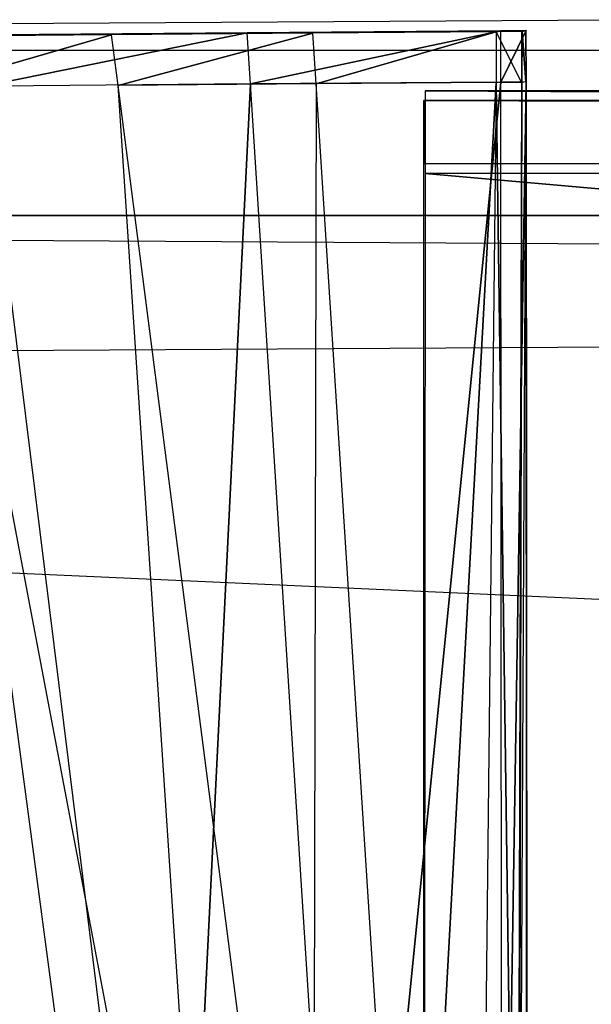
# Model space of a CAD drawing. Extents: x 0 to 0.356, y -0.372 to 0.
# Tile 11 of 32: x 0.06 to 0.067, y -0.361 to -0.349. Entities that reach past the tile are written whole.
import ezdxf

# ---------------------------------------------------------------- set-up
doc = ezdxf.new("R2010")
doc.units = 0
for name, color, linetype in [('L11_PLATTE_N_A714__0___REPLACEM', 7, 'CONTINUOUS'), ('L13_SCHUB_N_A714__4___REPLACEMT', 7, 'CONTINUOUS'), ('L18_FRONTO_N_A714__0___REPLACEM', 7, 'CONTINUOUS'), ('L1_GRIFF_N_A714__1___REPLACEMTF', 7, 'CONTINUOUS'), ('L20_GRIFFO_N_A714__1___REPLACEM', 7, 'CONTINUOUS'), ('L21_GRIFFO_N_A714__0___REPLACEM', 7, 'CONTINUOUS'), ('L2_GRIFF_N_A714__0___REPLACEMTF', 7, 'CONTINUOUS'), ('L3_FRONTU_N_A714__0___REPLACEMT', 7, 'CONTINUOUS')]:
    doc.layers.add(name, color=color, linetype=linetype)

msp = doc.modelspace()

# ---------------------------------------------------------------- linework, layer by layer
at = {"layer": 'L11_PLATTE_N_A714__0___REPLACEM', "color": 254}
for points, invisible_edges in [([(0.353, -0.347, 0.857), (0.003, -0.349, 0.855), (0.353, -0.349, 0.855), (0.353, -0.347, 0.857)], 13), ([(0.003, -0.349, 0.855), (0.353, -0.347, 0.857), (0.003, -0.347, 0.857), (0.003, -0.349, 0.855)], 14), ([(0.353, -0.347, 0.847), (0.003, -0.349, 0.849), (0.003, -0.347, 0.847), (0.353, -0.347, 0.847)], 13), ([(0.003, -0.349, 0.849), (0.353, -0.347, 0.847), (0.353, -0.349, 0.849), (0.003, -0.349, 0.849)], 14), ([(0.353, -0.349, 0.855), (0.003, -0.349, 0.849), (0.353, -0.349, 0.849), (0.353, -0.349, 0.855)], 13), ([(0.003, -0.349, 0.849), (0.353, -0.349, 0.855), (0.003, -0.349, 0.855), (0.003, -0.349, 0.849)], 14)]:
    msp.add_3dface(points, dxfattribs=dict(at, invisible_edges=invisible_edges))
at = {"layer": 'L13_SCHUB_N_A714__4___REPLACEMT', "color": 8}
for points, invisible_edges in [([(0.3125, -0.351, 0.5794), (0.0435, -0.105, 0.5794), (0.0435, -0.351, 0.5794), (0.3125, -0.351, 0.5794)], 13), ([(0.0435, -0.105, 0.5794), (0.3125, -0.351, 0.5794), (0.312513, -0.105, 0.5794), (0.0435, -0.105, 0.5794)], 14), ([(0.312513, -0.105, 0.5634), (0.0435, -0.351, 0.5634), (0.0435, -0.105, 0.5634), (0.312513, -0.105, 0.5634)], 13), ([(0.0435, -0.351, 0.5634), (0.312513, -0.105, 0.5634), (0.3125, -0.351, 0.5634), (0.0435, -0.351, 0.5634)], 14), ([(0.3125, -0.351, 0.5794), (0.0435, -0.351, 0.5634), (0.3125, -0.351, 0.5634), (0.3125, -0.351, 0.5794)], 13), ([(0.0435, -0.351, 0.5634), (0.3125, -0.351, 0.5794), (0.0435, -0.351, 0.5794), (0.0435, -0.351, 0.5634)], 14)]:
    msp.add_3dface(points, dxfattribs=dict(at, invisible_edges=invisible_edges))
at = {"layer": 'L18_FRONTO_N_A714__0___REPLACEM', "color": 8}
for points, invisible_edges in [([(0.006722, -0.351, 0.856), (0.349193, -0.351, 0.85429), (0.006722, -0.351, 0.85429), (0.006722, -0.351, 0.856)], 13), ([(0.349193, -0.351, 0.85429), (0.006722, -0.351, 0.856), (0.349193, -0.351, 0.856), (0.349193, -0.351, 0.85429)], 14), ([(0.059527, -0.351, 0.548628), (0.006722, -0.351, 0.85429), (0.0627, -0.351, 0.54959), (0.059527, -0.351, 0.548628)], 13), ([(0.0627, -0.351, 0.54959), (0.006722, -0.351, 0.85429), (0.064342, -0.351, 0.549834), (0.0627, -0.351, 0.54959)], 10), ([(0.064342, -0.351, 0.549834), (0.006722, -0.351, 0.85429), (0.29, -0.351, 0.549915), (0.064342, -0.351, 0.549834)], 13), ([(0.349193, -0.351, 0.85429), (0.29, -0.351, 0.549915), (0.006722, -0.351, 0.85429), (0.349193, -0.351, 0.85429)], 15), ([(0.349193, -0.352928, 0.856), (0.006722, -0.351, 0.856), (0.006722, -0.352928, 0.856), (0.349193, -0.352928, 0.856)], 13), ([(0.006722, -0.351, 0.856), (0.349193, -0.352928, 0.856), (0.349193, -0.351, 0.856), (0.006722, -0.351, 0.856)], 14), ([(0.349193, -0.368345, 0.856), (0.006722, -0.352928, 0.856), (0.006722, -0.368345, 0.856), (0.349193, -0.368345, 0.856)], 13), ([(0.006722, -0.352928, 0.856), (0.349193, -0.368345, 0.856), (0.349193, -0.352928, 0.856), (0.006722, -0.352928, 0.856)], 14)]:
    msp.add_3dface(points, dxfattribs=dict(at, invisible_edges=invisible_edges))
at = {"layer": 'L1_GRIFF_N_A714__1___REPLACEMTF', "color": 254}
for points, invisible_edges in [([(0.064811, -0.34961, 0.4882), (0.289962, -0.349493, 0.484797), (0.064829, -0.349493, 0.484797), (0.064811, -0.34961, 0.4882)], 13), ([(0.289962, -0.349493, 0.484797), (0.064811, -0.34961, 0.4882), (0.289944, -0.34961, 0.4882), (0.289962, -0.349493, 0.484797)], 14), ([(0.064829, -0.349493, 0.484797), (0.289961, -0.35049, 0.485178), (0.064828, -0.35049, 0.485178), (0.064829, -0.349493, 0.484797)], 13), ([(0.289961, -0.35049, 0.485178), (0.064829, -0.349493, 0.484797), (0.289962, -0.349493, 0.484797), (0.289961, -0.35049, 0.485178)], 14), ([(0.289944, -0.350376, 0.488481), (0.064811, -0.34961, 0.4882), (0.064811, -0.350376, 0.488481), (0.289944, -0.350376, 0.488481)], 13), ([(0.064811, -0.34961, 0.4882), (0.289944, -0.350376, 0.488481), (0.289944, -0.34961, 0.4882), (0.064811, -0.34961, 0.4882)], 14), ([(0.064811, -0.367458, 0.494732), (0.289944, -0.350376, 0.488481), (0.064811, -0.350376, 0.488481), (0.064811, -0.367458, 0.494732)], 13), ([(0.289944, -0.350376, 0.488481), (0.064811, -0.367458, 0.494732), (0.289944, -0.367458, 0.494732), (0.289944, -0.350376, 0.488481)], 14), ([(0.064828, -0.35049, 0.485178), (0.289945, -0.370681, 0.492543), (0.064811, -0.370681, 0.492543), (0.064828, -0.35049, 0.485178)], 13), ([(0.289945, -0.370681, 0.492543), (0.064828, -0.35049, 0.485178), (0.289961, -0.35049, 0.485178), (0.289945, -0.370681, 0.492543)], 14)]:
    msp.add_3dface(points, dxfattribs=dict(at, invisible_edges=invisible_edges))
at = {"layer": 'L20_GRIFFO_N_A714__1___REPLACEM', "color": 254}
for points, invisible_edges in [([(0.064829, -0.349493, 0.552203), (0.289944, -0.34961, 0.5488), (0.064811, -0.34961, 0.5488), (0.064829, -0.349493, 0.552203)], 13), ([(0.289961, -0.35049, 0.551822), (0.064829, -0.349493, 0.552203), (0.064828, -0.35049, 0.551822), (0.289961, -0.35049, 0.551822)], 13), ([(0.289944, -0.34961, 0.5488), (0.064829, -0.349493, 0.552203), (0.289962, -0.349493, 0.552203), (0.289944, -0.34961, 0.5488)], 14), ([(0.064829, -0.349493, 0.552203), (0.289961, -0.35049, 0.551822), (0.289962, -0.349493, 0.552203), (0.064829, -0.349493, 0.552203)], 14), ([(0.289944, -0.34961, 0.5488), (0.064811, -0.350376, 0.548519), (0.064811, -0.34961, 0.5488), (0.289944, -0.34961, 0.5488)], 13), ([(0.064811, -0.350376, 0.548519), (0.289944, -0.34961, 0.5488), (0.289944, -0.350376, 0.548519), (0.064811, -0.350376, 0.548519)], 14), ([(0.289944, -0.350376, 0.548519), (0.064811, -0.367458, 0.542268), (0.064811, -0.350376, 0.548519), (0.289944, -0.350376, 0.548519)], 13), ([(0.064811, -0.367458, 0.542268), (0.289944, -0.350376, 0.548519), (0.289944, -0.367458, 0.542268), (0.064811, -0.367458, 0.542268)], 14), ([(0.289945, -0.370681, 0.544457), (0.064828, -0.35049, 0.551822), (0.064811, -0.370681, 0.544457), (0.289945, -0.370681, 0.544457)], 13), ([(0.064828, -0.35049, 0.551822), (0.289945, -0.370681, 0.544457), (0.289961, -0.35049, 0.551822), (0.064828, -0.35049, 0.551822)], 14)]:
    msp.add_3dface(points, dxfattribs=dict(at, invisible_edges=invisible_edges))
at = {"layer": 'L21_GRIFFO_N_A714__0___REPLACEM', "color": 254}
for points, invisible_edges in [([(0.059499, -0.349435, 0.551886), (0.062676, -0.348789, 0.553005), (0.059422, -0.348816, 0.552099), (0.059499, -0.349435, 0.551886)], 13), ([(0.062754, -0.34879, 0.552545), (0.059422, -0.348816, 0.552099), (0.062676, -0.348789, 0.553005), (0.062754, -0.34879, 0.552545)], 14), ([(0.059422, -0.348816, 0.552099), (0.062754, -0.34879, 0.552545), (0.05958, -0.348816, 0.551661), (0.059422, -0.348816, 0.552099)], 13), ([(0.062676, -0.348789, 0.553005), (0.059499, -0.349435, 0.551886), (0.062715, -0.349409, 0.552782), (0.062676, -0.348789, 0.553005)], 14), ([(0.063394, -0.348795, 0.548751), (0.05958, -0.348816, 0.551661), (0.062754, -0.34879, 0.552545), (0.063394, -0.348795, 0.548751)], 14), ([(0.05958, -0.348816, 0.551661), (0.063394, -0.348795, 0.548751), (0.060882, -0.348816, 0.548051), (0.05958, -0.348816, 0.551661)], 13), ([(0.063469, -0.348796, 0.54831), (0.060882, -0.348816, 0.548051), (0.063394, -0.348795, 0.548751), (0.063469, -0.348796, 0.54831)], 14), ([(0.060882, -0.348816, 0.548051), (0.063469, -0.348796, 0.54831), (0.061033, -0.348816, 0.547632), (0.060882, -0.348816, 0.548051)], 13), ([(0.063469, -0.348796, 0.54831), (0.061112, -0.349428, 0.547438), (0.061033, -0.348816, 0.547632), (0.063469, -0.348796, 0.54831)], 13), ([(0.061112, -0.349428, 0.547438), (0.063469, -0.348796, 0.54831), (0.063508, -0.349408, 0.548104), (0.061112, -0.349428, 0.547438)], 14), ([(0.062715, -0.349409, 0.552782), (0.065744, -0.348766, 0.553361), (0.062676, -0.348789, 0.553005), (0.062715, -0.349409, 0.552782)], 13), ([(0.065738, -0.348767, 0.552891), (0.062676, -0.348789, 0.553005), (0.065744, -0.348766, 0.553361), (0.065738, -0.348767, 0.552891)], 14), ([(0.062676, -0.348789, 0.553005), (0.065738, -0.348767, 0.552891), (0.062754, -0.34879, 0.552545), (0.062676, -0.348789, 0.553005)], 13), ([(0.065744, -0.348766, 0.553361), (0.062715, -0.349409, 0.552782), (0.065744, -0.349385, 0.553133), (0.065744, -0.348766, 0.553361)], 14), ([(0.065694, -0.348777, 0.549018), (0.062754, -0.34879, 0.552545), (0.065738, -0.348767, 0.552891), (0.065694, -0.348777, 0.549018)], 14), ([(0.062754, -0.34879, 0.552545), (0.065694, -0.348777, 0.549018), (0.063394, -0.348795, 0.548751), (0.062754, -0.34879, 0.552545)], 13), ([(0.065689, -0.348779, 0.548568), (0.063394, -0.348795, 0.548751), (0.065694, -0.348777, 0.549018), (0.065689, -0.348779, 0.548568)], 14), ([(0.063394, -0.348795, 0.548751), (0.065689, -0.348779, 0.548568), (0.063469, -0.348796, 0.54831), (0.063394, -0.348795, 0.548751)], 13), ([(0.065689, -0.348779, 0.548568), (0.063508, -0.349408, 0.548104), (0.063469, -0.348796, 0.54831), (0.065689, -0.348779, 0.548568)], 13), ([(0.063508, -0.349408, 0.548104), (0.065689, -0.348779, 0.548568), (0.065687, -0.349391, 0.548357), (0.063508, -0.349408, 0.548104)], 14), ([(0.065689, -0.348779, 0.548568), (0.065994, -0.349389, 0.548392), (0.065687, -0.349391, 0.548357), (0.065689, -0.348779, 0.548568)], 13), ([(0.065994, -0.349389, 0.548392), (0.065689, -0.348779, 0.548568), (0.065996, -0.348776, 0.548604), (0.065994, -0.349389, 0.548392)], 14), ([(0.065694, -0.348777, 0.549018), (0.065996, -0.348776, 0.548604), (0.065689, -0.348779, 0.548568), (0.065694, -0.348777, 0.549018)], 13), ([(0.065738, -0.348767, 0.552891), (0.066001, -0.348775, 0.549053), (0.065694, -0.348777, 0.549018), (0.065738, -0.348767, 0.552891)], 13), ([(0.065996, -0.348776, 0.548604), (0.065694, -0.348777, 0.549018), (0.066001, -0.348775, 0.549053), (0.065996, -0.348776, 0.548604)], 14), ([(0.066001, -0.348775, 0.549053), (0.065738, -0.348767, 0.552891), (0.066045, -0.348764, 0.552927), (0.066001, -0.348775, 0.549053)], 14), ([(0.065744, -0.348766, 0.553361), (0.066045, -0.348764, 0.552927), (0.065738, -0.348767, 0.552891), (0.065744, -0.348766, 0.553361)], 13), ([(0.065744, -0.349385, 0.553133), (0.066051, -0.348763, 0.553397), (0.065744, -0.348766, 0.553361), (0.065744, -0.349385, 0.553133)], 13), ([(0.066051, -0.348763, 0.553397), (0.065744, -0.349385, 0.553133), (0.066051, -0.349383, 0.553169), (0.066051, -0.348763, 0.553397)], 14), ([(0.066045, -0.348764, 0.552927), (0.065744, -0.348766, 0.553361), (0.066051, -0.348763, 0.553397), (0.066045, -0.348764, 0.552927)], 14), ([(0.065996, -0.348776, 0.548604), (0.065999, -0.349389, 0.548842), (0.065994, -0.349389, 0.548392), (0.065996, -0.348776, 0.548604)], 13), ([(0.065999, -0.349389, 0.548842), (0.065996, -0.348776, 0.548604), (0.066001, -0.348775, 0.549053), (0.065999, -0.349389, 0.548842)], 14), ([(0.066001, -0.348775, 0.549053), (0.066046, -0.349384, 0.552704), (0.065999, -0.349389, 0.548842), (0.066001, -0.348775, 0.549053)], 13), ([(0.066046, -0.349384, 0.552704), (0.066001, -0.348775, 0.549053), (0.066045, -0.348764, 0.552927), (0.066046, -0.349384, 0.552704)], 14), ([(0.066051, -0.349383, 0.553169), (0.066045, -0.348764, 0.552927), (0.066051, -0.348763, 0.553397), (0.066051, -0.349383, 0.553169)], 14), ([(0.066045, -0.348764, 0.552927), (0.066051, -0.349383, 0.553169), (0.066046, -0.349384, 0.552704), (0.066045, -0.348764, 0.552927)], 13), ([(0.056589, -0.348838, 0.550309), (0.060882, -0.348816, 0.548051), (0.058514, -0.348833, 0.54698), (0.056589, -0.348838, 0.550309)], 13), ([(0.060882, -0.348816, 0.548051), (0.056589, -0.348838, 0.550309), (0.05958, -0.348816, 0.551661), (0.060882, -0.348816, 0.548051)], 14), ([(0.058514, -0.348833, 0.54698), (0.061033, -0.348816, 0.547632), (0.058737, -0.348832, 0.546594), (0.058514, -0.348833, 0.54698)], 13), ([(0.061033, -0.348816, 0.547632), (0.058514, -0.348833, 0.54698), (0.060882, -0.348816, 0.548051), (0.061033, -0.348816, 0.547632)], 14), ([(0.061033, -0.348816, 0.547632), (0.058853, -0.349444, 0.546417), (0.058737, -0.348832, 0.546594), (0.061033, -0.348816, 0.547632)], 13), ([(0.058853, -0.349444, 0.546417), (0.061033, -0.348816, 0.547632), (0.061112, -0.349428, 0.547438), (0.058853, -0.349444, 0.546417)], 14), ([(0.063891, -0.367915, 0.546119), (0.065744, -0.349385, 0.553133), (0.062715, -0.349409, 0.552782), (0.063891, -0.367915, 0.546119)], 13), ([(0.065687, -0.349391, 0.548357), (0.064683, -0.367702, 0.541943), (0.063508, -0.349408, 0.548104), (0.065687, -0.349391, 0.548357)], 13), ([(0.065744, -0.349385, 0.553133), (0.063891, -0.367915, 0.546119), (0.065756, -0.3679, 0.546335), (0.065744, -0.349385, 0.553133)], 14), ([(0.064683, -0.367702, 0.541943), (0.065687, -0.349391, 0.548357), (0.065487, -0.367702, 0.542031), (0.064683, -0.367702, 0.541943)], 14), ([(0.065687, -0.349391, 0.548357), (0.065942, -0.367701, 0.54208), (0.065487, -0.367702, 0.542031), (0.065687, -0.349391, 0.548357)], 13), ([(0.065942, -0.367701, 0.54208), (0.065687, -0.349391, 0.548357), (0.065994, -0.349389, 0.548392), (0.065942, -0.367701, 0.54208)], 14), ([(0.065756, -0.3679, 0.546335), (0.066051, -0.349383, 0.553169), (0.065744, -0.349385, 0.553133), (0.065756, -0.3679, 0.546335)], 13), ([(0.066051, -0.349383, 0.553169), (0.065756, -0.3679, 0.546335), (0.066063, -0.367898, 0.546371), (0.066051, -0.349383, 0.553169)], 14), ([(0.065942, -0.367701, 0.54208), (0.065999, -0.349389, 0.548842), (0.065955, -0.367722, 0.542541), (0.065942, -0.367701, 0.54208)], 13), ([(0.065999, -0.349389, 0.548842), (0.065942, -0.367701, 0.54208), (0.065994, -0.349389, 0.548392), (0.065999, -0.349389, 0.548842)], 14), ([(0.066046, -0.349384, 0.552704), (0.065955, -0.367722, 0.542541), (0.065999, -0.349389, 0.548842), (0.066046, -0.349384, 0.552704)], 14), ([(0.066046, -0.349384, 0.552704), (0.066053, -0.367882, 0.546015), (0.065955, -0.367722, 0.542541), (0.066046, -0.349384, 0.552704)], 14), ([(0.066051, -0.349383, 0.553169), (0.066053, -0.367882, 0.546015), (0.066046, -0.349384, 0.552704), (0.066051, -0.349383, 0.553169)], 14), ([(0.066053, -0.367882, 0.546015), (0.066051, -0.349383, 0.553169), (0.066063, -0.367898, 0.546371), (0.066053, -0.367882, 0.546015)], 13), ([(0.060388, -0.36769, 0.539614), (0.055026, -0.349443, 0.543214), (0.056806, -0.349447, 0.544984), (0.060388, -0.36769, 0.539614)], 14), ([(0.055026, -0.349443, 0.543214), (0.060388, -0.36769, 0.539614), (0.059665, -0.367685, 0.538642), (0.055026, -0.349443, 0.543214)], 14), ([(0.061289, -0.367699, 0.540457), (0.056806, -0.349447, 0.544984), (0.058853, -0.349444, 0.546417), (0.061289, -0.367699, 0.540457)], 14), ([(0.061289, -0.367699, 0.540457), (0.060388, -0.36769, 0.539614), (0.056806, -0.349447, 0.544984), (0.061289, -0.367699, 0.540457)], 14), ([(0.062325, -0.367704, 0.54114), (0.058853, -0.349444, 0.546417), (0.061112, -0.349428, 0.547438), (0.062325, -0.367704, 0.54114)], 14), ([(0.062325, -0.367704, 0.54114), (0.061289, -0.367699, 0.540457), (0.058853, -0.349444, 0.546417), (0.062325, -0.367704, 0.54114)], 14), ([(0.061797, -0.367932, 0.545536), (0.062715, -0.349409, 0.552782), (0.059499, -0.349435, 0.551886), (0.061797, -0.367932, 0.545536)], 13), ([(0.059499, -0.349435, 0.551886), (0.059823, -0.367946, 0.544643), (0.061797, -0.367932, 0.545536), (0.059499, -0.349435, 0.551886)], 14), ([(0.063508, -0.349408, 0.548104), (0.063469, -0.367704, 0.541625), (0.061112, -0.349428, 0.547438), (0.063508, -0.349408, 0.548104)], 14), ([(0.063469, -0.367704, 0.541625), (0.062325, -0.367704, 0.54114), (0.061112, -0.349428, 0.547438), (0.063469, -0.367704, 0.541625)], 14), ([(0.062715, -0.349409, 0.552782), (0.061797, -0.367932, 0.545536), (0.063891, -0.367915, 0.546119), (0.062715, -0.349409, 0.552782)], 14), ([(0.064683, -0.367702, 0.541943), (0.063469, -0.367704, 0.541625), (0.063508, -0.349408, 0.548104), (0.064683, -0.367702, 0.541943)], 14)]:
    msp.add_3dface(points, dxfattribs=dict(at, invisible_edges=invisible_edges))
at = {"layer": 'L2_GRIFF_N_A714__0___REPLACEMTF', "color": 254}
for points, invisible_edges in [([(0.062676, -0.348789, 0.483995), (0.059499, -0.349435, 0.485114), (0.059422, -0.348816, 0.484901), (0.062676, -0.348789, 0.483995)], 13), ([(0.059422, -0.348816, 0.484901), (0.062754, -0.34879, 0.484455), (0.062676, -0.348789, 0.483995), (0.059422, -0.348816, 0.484901)], 13), ([(0.062754, -0.34879, 0.484455), (0.059422, -0.348816, 0.484901), (0.05958, -0.348816, 0.485339), (0.062754, -0.34879, 0.484455)], 14), ([(0.059499, -0.349435, 0.485114), (0.062676, -0.348789, 0.483995), (0.062715, -0.349409, 0.484218), (0.059499, -0.349435, 0.485114)], 14), ([(0.05958, -0.348816, 0.485339), (0.063394, -0.348795, 0.488249), (0.062754, -0.34879, 0.484455), (0.05958, -0.348816, 0.485339)], 13), ([(0.063394, -0.348795, 0.488249), (0.05958, -0.348816, 0.485339), (0.060882, -0.348816, 0.488949), (0.063394, -0.348795, 0.488249)], 14), ([(0.060882, -0.348816, 0.488949), (0.063469, -0.348796, 0.48869), (0.063394, -0.348795, 0.488249), (0.060882, -0.348816, 0.488949)], 13), ([(0.063469, -0.348796, 0.48869), (0.060882, -0.348816, 0.488949), (0.061033, -0.348816, 0.489368), (0.063469, -0.348796, 0.48869)], 14), ([(0.061112, -0.349428, 0.489563), (0.063469, -0.348796, 0.48869), (0.061033, -0.348816, 0.489368), (0.061112, -0.349428, 0.489563)], 13), ([(0.063469, -0.348796, 0.48869), (0.061112, -0.349428, 0.489563), (0.063508, -0.349408, 0.488896), (0.063469, -0.348796, 0.48869)], 14), ([(0.065744, -0.348766, 0.483639), (0.062715, -0.349409, 0.484218), (0.062676, -0.348789, 0.483995), (0.065744, -0.348766, 0.483639)], 13), ([(0.062676, -0.348789, 0.483995), (0.065738, -0.348767, 0.484109), (0.065744, -0.348766, 0.483639), (0.062676, -0.348789, 0.483995)], 13), ([(0.065738, -0.348767, 0.484109), (0.062676, -0.348789, 0.483995), (0.062754, -0.34879, 0.484455), (0.065738, -0.348767, 0.484109)], 14), ([(0.062715, -0.349409, 0.484218), (0.065744, -0.348766, 0.483639), (0.065744, -0.349385, 0.483867), (0.062715, -0.349409, 0.484218)], 14), ([(0.062754, -0.34879, 0.484455), (0.065694, -0.348777, 0.487982), (0.065738, -0.348767, 0.484109), (0.062754, -0.34879, 0.484455)], 13), ([(0.065694, -0.348777, 0.487982), (0.062754, -0.34879, 0.484455), (0.063394, -0.348795, 0.488249), (0.065694, -0.348777, 0.487982)], 14), ([(0.063394, -0.348795, 0.488249), (0.065689, -0.348779, 0.488432), (0.065694, -0.348777, 0.487982), (0.063394, -0.348795, 0.488249)], 13), ([(0.065689, -0.348779, 0.488432), (0.063394, -0.348795, 0.488249), (0.063469, -0.348796, 0.48869), (0.065689, -0.348779, 0.488432)], 14), ([(0.063508, -0.349408, 0.488896), (0.065689, -0.348779, 0.488432), (0.063469, -0.348796, 0.48869), (0.063508, -0.349408, 0.488896)], 13), ([(0.065689, -0.348779, 0.488432), (0.063508, -0.349408, 0.488896), (0.065687, -0.349391, 0.488643), (0.065689, -0.348779, 0.488432)], 14), ([(0.065994, -0.349389, 0.488608), (0.065689, -0.348779, 0.488432), (0.065687, -0.349391, 0.488643), (0.065994, -0.349389, 0.488608)], 13), ([(0.065689, -0.348779, 0.488432), (0.065994, -0.349389, 0.488608), (0.065996, -0.348776, 0.488396), (0.065689, -0.348779, 0.488432)], 14), ([(0.065996, -0.348776, 0.488396), (0.065694, -0.348777, 0.487982), (0.065689, -0.348779, 0.488432), (0.065996, -0.348776, 0.488396)], 14), ([(0.066001, -0.348775, 0.487947), (0.065738, -0.348767, 0.484109), (0.065694, -0.348777, 0.487982), (0.066001, -0.348775, 0.487947)], 14), ([(0.065694, -0.348777, 0.487982), (0.065996, -0.348776, 0.488396), (0.066001, -0.348775, 0.487947), (0.065694, -0.348777, 0.487982)], 13), ([(0.065738, -0.348767, 0.484109), (0.066001, -0.348775, 0.487947), (0.066045, -0.348764, 0.484073), (0.065738, -0.348767, 0.484109)], 13), ([(0.066045, -0.348764, 0.484073), (0.065744, -0.348766, 0.483639), (0.065738, -0.348767, 0.484109), (0.066045, -0.348764, 0.484073)], 14), ([(0.066051, -0.348763, 0.483603), (0.065744, -0.349385, 0.483867), (0.065744, -0.348766, 0.483639), (0.066051, -0.348763, 0.483603)], 13), ([(0.065744, -0.349385, 0.483867), (0.066051, -0.348763, 0.483603), (0.066051, -0.349383, 0.483831), (0.065744, -0.349385, 0.483867)], 14), ([(0.065744, -0.348766, 0.483639), (0.066045, -0.348764, 0.484073), (0.066051, -0.348763, 0.483603), (0.065744, -0.348766, 0.483639)], 13), ([(0.065999, -0.349389, 0.488158), (0.065996, -0.348776, 0.488396), (0.065994, -0.349389, 0.488608), (0.065999, -0.349389, 0.488158)], 13), ([(0.065996, -0.348776, 0.488396), (0.065999, -0.349389, 0.488158), (0.066001, -0.348775, 0.487947), (0.065996, -0.348776, 0.488396)], 14), ([(0.066046, -0.349384, 0.484296), (0.066001, -0.348775, 0.487947), (0.065999, -0.349389, 0.488158), (0.066046, -0.349384, 0.484296)], 13), ([(0.066001, -0.348775, 0.487947), (0.066046, -0.349384, 0.484296), (0.066045, -0.348764, 0.484073), (0.066001, -0.348775, 0.487947)], 14), ([(0.066045, -0.348764, 0.484073), (0.066051, -0.349383, 0.483831), (0.066051, -0.348763, 0.483603), (0.066045, -0.348764, 0.484073)], 14), ([(0.066051, -0.349383, 0.483831), (0.066045, -0.348764, 0.484073), (0.066046, -0.349384, 0.484296), (0.066051, -0.349383, 0.483831)], 13), ([(0.056589, -0.348838, 0.486691), (0.060882, -0.348816, 0.488949), (0.05958, -0.348816, 0.485339), (0.056589, -0.348838, 0.486691)], 13), ([(0.060882, -0.348816, 0.488949), (0.056589, -0.348838, 0.486691), (0.058514, -0.348833, 0.49002), (0.060882, -0.348816, 0.488949)], 14), ([(0.058514, -0.348833, 0.49002), (0.061033, -0.348816, 0.489368), (0.060882, -0.348816, 0.488949), (0.058514, -0.348833, 0.49002)], 13), ([(0.061033, -0.348816, 0.489368), (0.058514, -0.348833, 0.49002), (0.058737, -0.348832, 0.490406), (0.061033, -0.348816, 0.489368)], 14), ([(0.058853, -0.349444, 0.490583), (0.061033, -0.348816, 0.489368), (0.058737, -0.348832, 0.490406), (0.058853, -0.349444, 0.490583)], 13), ([(0.061033, -0.348816, 0.489368), (0.058853, -0.349444, 0.490583), (0.061112, -0.349428, 0.489563), (0.061033, -0.348816, 0.489368)], 14), ([(0.065744, -0.349385, 0.483867), (0.063891, -0.367915, 0.490881), (0.062715, -0.349409, 0.484218), (0.065744, -0.349385, 0.483867)], 13), ([(0.064683, -0.367702, 0.495057), (0.065687, -0.349391, 0.488643), (0.063508, -0.349408, 0.488896), (0.064683, -0.367702, 0.495057)], 13), ([(0.063891, -0.367915, 0.490881), (0.065744, -0.349385, 0.483867), (0.065756, -0.3679, 0.490665), (0.063891, -0.367915, 0.490881)], 14), ([(0.065687, -0.349391, 0.488643), (0.064683, -0.367702, 0.495057), (0.065487, -0.367702, 0.494969), (0.065687, -0.349391, 0.488643)], 14), ([(0.065942, -0.367701, 0.49492), (0.065687, -0.349391, 0.488643), (0.065487, -0.367702, 0.494969), (0.065942, -0.367701, 0.49492)], 13), ([(0.065687, -0.349391, 0.488643), (0.065942, -0.367701, 0.49492), (0.065994, -0.349389, 0.488608), (0.065687, -0.349391, 0.488643)], 14), ([(0.066051, -0.349383, 0.483831), (0.065756, -0.3679, 0.490665), (0.065744, -0.349385, 0.483867), (0.066051, -0.349383, 0.483831)], 13), ([(0.065756, -0.3679, 0.490665), (0.066051, -0.349383, 0.483831), (0.066063, -0.367898, 0.490629), (0.065756, -0.3679, 0.490665)], 14), ([(0.065999, -0.349389, 0.488158), (0.065942, -0.367701, 0.49492), (0.065955, -0.367722, 0.494459), (0.065999, -0.349389, 0.488158)], 13), ([(0.065942, -0.367701, 0.49492), (0.065999, -0.349389, 0.488158), (0.065994, -0.349389, 0.488608), (0.065942, -0.367701, 0.49492)], 14), ([(0.066046, -0.349384, 0.484296), (0.065999, -0.349389, 0.488158), (0.065955, -0.367722, 0.494459), (0.066046, -0.349384, 0.484296)], 14), ([(0.066046, -0.349384, 0.484296), (0.065955, -0.367722, 0.494459), (0.066053, -0.367882, 0.490985), (0.066046, -0.349384, 0.484296)], 14), ([(0.066053, -0.367882, 0.490985), (0.066051, -0.349383, 0.483831), (0.066046, -0.349384, 0.484296), (0.066053, -0.367882, 0.490985)], 14), ([(0.066051, -0.349383, 0.483831), (0.066053, -0.367882, 0.490985), (0.066063, -0.367898, 0.490629), (0.066051, -0.349383, 0.483831)], 13), ([(0.060388, -0.36769, 0.497386), (0.056806, -0.349447, 0.492016), (0.055026, -0.349443, 0.493786), (0.060388, -0.36769, 0.497386)], 14), ([(0.055026, -0.349443, 0.493786), (0.059665, -0.367685, 0.498358), (0.060388, -0.36769, 0.497386), (0.055026, -0.349443, 0.493786)], 14), ([(0.061289, -0.367699, 0.496543), (0.058853, -0.349444, 0.490583), (0.056806, -0.349447, 0.492016), (0.061289, -0.367699, 0.496543)], 14), ([(0.061289, -0.367699, 0.496543), (0.056806, -0.349447, 0.492016), (0.060388, -0.36769, 0.497386), (0.061289, -0.367699, 0.496543)], 14), ([(0.062325, -0.367704, 0.49586), (0.061112, -0.349428, 0.489563), (0.058853, -0.349444, 0.490583), (0.062325, -0.367704, 0.49586)], 14), ([(0.062325, -0.367704, 0.49586), (0.058853, -0.349444, 0.490583), (0.061289, -0.367699, 0.496543), (0.062325, -0.367704, 0.49586)], 14), ([(0.062715, -0.349409, 0.484218), (0.061797, -0.367932, 0.491464), (0.059499, -0.349435, 0.485114), (0.062715, -0.349409, 0.484218)], 13), ([(0.059823, -0.367946, 0.492357), (0.059499, -0.349435, 0.485114), (0.061797, -0.367932, 0.491464), (0.059823, -0.367946, 0.492357)], 14), ([(0.063508, -0.349408, 0.488896), (0.061112, -0.349428, 0.489563), (0.063469, -0.367704, 0.495375), (0.063508, -0.349408, 0.488896)], 14), ([(0.063469, -0.367704, 0.495375), (0.061112, -0.349428, 0.489563), (0.062325, -0.367704, 0.49586), (0.063469, -0.367704, 0.495375)], 14), ([(0.061797, -0.367932, 0.491464), (0.062715, -0.349409, 0.484218), (0.063891, -0.367915, 0.490881), (0.061797, -0.367932, 0.491464)], 14), ([(0.064683, -0.367702, 0.495057), (0.063508, -0.349408, 0.488896), (0.063469, -0.367704, 0.495375), (0.064683, -0.367702, 0.495057)], 14)]:
    msp.add_3dface(points, dxfattribs=dict(at, invisible_edges=invisible_edges))
at = {"layer": 'L3_FRONTU_N_A714__0___REPLACEMT', "color": 8}
for points, invisible_edges in [([(0.006722, -0.351, 0.00371), (0.349193, -0.351, 0.002), (0.006722, -0.351, 0.002), (0.006722, -0.351, 0.00371)], 13), ([(0.349193, -0.351, 0.002), (0.006722, -0.351, 0.00371), (0.349193, -0.351, 0.00371), (0.349193, -0.351, 0.002)], 14), ([(0.006722, -0.351, 0.514586), (0.349193, -0.351, 0.00371), (0.006722, -0.351, 0.00371), (0.006722, -0.351, 0.514586)], 13), ([(0.349193, -0.351, 0.00371), (0.006722, -0.351, 0.514586), (0.059527, -0.351, 0.488372), (0.349193, -0.351, 0.00371)], 10), ([(0.349193, -0.351, 0.002), (0.006722, -0.352928, 0.002), (0.006722, -0.351, 0.002), (0.349193, -0.351, 0.002)], 13), ([(0.006722, -0.352928, 0.002), (0.349193, -0.351, 0.002), (0.349193, -0.352928, 0.002), (0.006722, -0.352928, 0.002)], 14), ([(0.349193, -0.351, 0.00371), (0.059527, -0.351, 0.488372), (0.0627, -0.351, 0.48741), (0.349193, -0.351, 0.00371)], 13), ([(0.349193, -0.351, 0.00371), (0.0627, -0.351, 0.48741), (0.064342, -0.351, 0.487166), (0.349193, -0.351, 0.00371)], 10), ([(0.349193, -0.351, 0.00371), (0.064342, -0.351, 0.487166), (0.29, -0.351, 0.487085), (0.349193, -0.351, 0.00371)], 13), ([(0.349193, -0.352928, 0.002), (0.006722, -0.368345, 0.002), (0.006722, -0.352928, 0.002), (0.349193, -0.352928, 0.002)], 13), ([(0.006722, -0.368345, 0.002), (0.349193, -0.352928, 0.002), (0.349193, -0.368345, 0.002), (0.006722, -0.368345, 0.002)], 14)]:
    msp.add_3dface(points, dxfattribs=dict(at, invisible_edges=invisible_edges))

doc.saveas('drawing.dxf')
